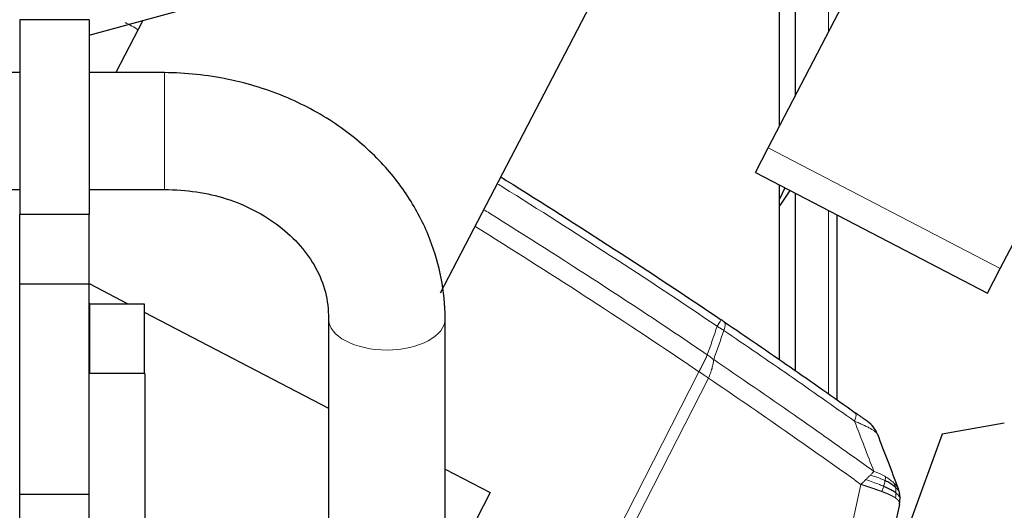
# Model space of a CAD drawing. Header units: inches. Extents: x 0 to 23760, y -13 to 16800.
# Tile 166 of 222: x 12466 to 12820, y 13878 to 14054. Entities that reach past the tile are written whole.
import ezdxf

# ---------------------------------------------------------------- set-up
doc = ezdxf.new("R2010")
doc.units = ezdxf.units.IN
doc.layers.add('254', color=7, linetype='Continuous', true_color=0xffffff)
doc.styles.add('latin_extended', font='simplex.shx')
doc.dimstyles.get("Standard").update_dxf_attribs({"dimtxt": 0.18, "dimasz": 0.18, "dimexe": 0.18, "dimexo": 0.0625, "dimgap": 0.09, "dimtad": 0, "dimtih": 1, "dimtoh": 1, "dimdec": 4, "dimzin": 0, "dimdsep": 46, "dimtxsty": 'Standard', "dimcen": 0.09, "dimadec": 0, "dimazin": 0, "dimtfac": 1, "dimtdec": 4, "dimtofl": 0, "dimtmove": 0, "dimatfit": 3, "dimfxl": 1, "dimtolj": 1, "dimtzin": 0, "dimarcsym": 0})

# ---------------------------------------------------------------- blocks, each defined once
blk = doc.blocks.new('_U6')
at = {"layer": '254', "color": 3, "linetype": 'Continuous', "lineweight": 13, "transparency": 16777216}
for p, q in [((12122.58, 14817.17), (13532.75, 14817.17)), ((13492.75, 14677.17), (13492.75, 10966.16)), ((11520.57, 10826.16), (13532.75, 10826.16))]:
    blk.add_line(p, q, dxfattribs=at)
at = {"layer": '254', "color": 3, "transparency": 16777216}
for points in [[(13516.08, 14677.17), (13469.41, 14677.17), (13492.75, 14817.17)], [(13469.41, 10966.16), (13516.08, 10966.16), (13492.75, 10826.16)]]:
    blk.add_solid(points, dxfattribs=at)
at = {"layer": 'Defpoints', "color": 0, "transparency": 16777216}
for p in [(12082.58, 14817.17), (11480.57, 10826.16), (13492.75, 10826.16)]:
    blk.add_point(p, dxfattribs=at)
at = {"layer": '254', "color": 2, "lineweight": 13, "transparency": 16777216, "insert": (13282.75, 12604.99), "char_height": 140, "attachment_point": 1, "rotation": 90, "style": 'latin_extended'}
blk.add_mtext('\\A1;3991', dxfattribs=at)

msp = doc.modelspace()

# ---------------------------------------------------------------- linework, layer by layer
at = {"layer": '254', "color": 110, "linetype": 'Continuous', "lineweight": 13}
for p, q in [((12756.375, 14049.703), (12756.375, 14187.411)), ((12517.629, 14035.141), (12517.629, 13993.141)), ((12734.75, 14008.154), (12818.129, 13964.749)), ((12756.375, 13919.795), (12756.375, 13985.631)), ((12490.829, 13927.141), (12490.829, 13952.141)), ((12671.644, 13853.068), (12709.824, 13927.744)), ((12713.275, 13925.411), (12675.311, 13851.159)), ((12751.273, 13811.615), (12768.044, 13887.266))]:
    msp.add_line(p, q, dxfattribs=at)
at = {"layer": '254', "color": 2, "linetype": 'Continuous', "lineweight": 25}
for p, q in [((12744.375, 14169.574), (12744.375, 14026.648)), ((12738.75, 14015.844), (12738.75, 14158.769)), ((12616.865, 13956.037), (12717.369, 14149.103)), ((12734.75, 14008.154), (12803.089, 14139.431)), ((12818.129, 13964.749), (12886.468, 14096.027)), ((12490.63, 14048.593), (12524.888, 14057.926)), ((12465.629, 14054.141), (12465.629, 13984.141)), ((12490.629, 14054.141), (12465.629, 14054.141)), ((12490.629, 14054.141), (12490.629, 13984.141)), ((12509.956, 14053.862), (12500.212, 14035.143)), ((12465.629, 14035.141), (12062.629, 14035.141)), ((12517.629, 14035.141), (12490.629, 14035.141)), ((12730.132, 13999.284), (12734.75, 14008.154)), ((12730.132, 13999.284), (12813.511, 13955.879)), ((12062.629, 13993.141), (12465.629, 13993.141)), ((12490.629, 13993.141), (12517.629, 13993.141)), ((12738.75, 13932.044), (12738.75, 13994.807)), ((12740.67, 13993.798), (12738.751, 13989.739)), ((12744.375, 13991.879), (12744.375, 13928.192)), ((12490.629, 13984.141), (12465.629, 13984.141)), ((12465.629, 13959.141), (12465.629, 13984.141)), ((12490.629, 13959.141), (12490.629, 13984.141)), ((12759.375, 13984.069), (12759.375, 13917.682)), ((12813.511, 13955.879), (12818.129, 13964.749)), ((12465.629, 13883.622), (12465.629, 13959.141)), ((12490.629, 13959.141), (12465.629, 13959.141)), ((12490.629, 13883.622), (12490.629, 13959.141)), ((12490.63, 13959.363), (12504.505, 13952.14)), ((12490.829, 13952.141), (12490.629, 13952.141)), ((12490.829, 13952.141), (12510.329, 13952.141)), ((12510.329, 13952.141), (12510.329, 13927.141)), ((12510.332, 13949.106), (12576.627, 13914.595)), ((12576.629, 13946.862), (12576.629, 13726.142)), ((12618.629, 13726.142), (12618.629, 13946.862)), ((12510.629, 13927.141), (12490.628, 13927.141)), ((12510.629, 13927.141), (12510.629, 13307.141)), ((12819.608, 13909.282), (12797.273, 13905.343)), ((12797.273, 13905.343), (12785.425, 13872.791)), ((12618.63, 13892.73), (12634.776, 13884.325)), ((12465.629, 13804.141), (12465.629, 13883.622)), ((12490.629, 13883.622), (12465.629, 13883.622)), ((12490.629, 13804.141), (12490.629, 13883.622)), ((12634.776, 13884.325), (12618.629, 13853.306)), ((12781.878, 13880.076), (12764.919, 13803.58))]:
    msp.add_line(p, q, dxfattribs=at)
msp.add_arc((12764.647, 13901.72), 10, 20.97557, 54.52027, dxfattribs=at)
for centre, start_param, end_param in [((12639.52, 14267.157), 3.7273749, 6.1900612), ((12470.889, 14267.157), 4.004214, 4.0212664)]:
    msp.add_ellipse(centre, major_axis=(0, 430.5), ratio=0.819152, start_param=start_param, end_param=end_param, dxfattribs=at)
at = {"layer": '254', "color": 110, "linetype": 'Continuous', "lineweight": 13}
for centre, major_axis, ratio, start_param, end_param in [((12597.629, 13946.862), (21, 0), 0.5410409, 3.1483667, 6.2823999), ((12712.174, 13938.115), (-5.593, -8.289), 0.028642, 2.3841833, 3.1415927), ((12713.347, 13937.323), (-5.598, -8.286), 0.2338533, 2.3959553, 3.1415927), ((12760.23, 13904.862), (-5.786, -8.156), 0.2320727, 2.3986346, 3.1415927)]:
    msp.add_ellipse(centre, major_axis=major_axis, ratio=ratio, start_param=start_param, end_param=end_param, dxfattribs=at)
for points in [[(12508.269, 14050.567), (12506.697, 14051.425), (12505.125, 14052.281), (12503.551, 14053.136)], [(12712.833, 13933.806), (12714.021, 13937.215), (12715.21, 13940.622), (12716.402, 13944.028)], [(12718.774, 13942.523), (12718.39, 13942.781), (12717.611, 13943.29), (12716.809, 13943.785), (12716.402, 13944.028)], [(12718.774, 13942.523), (12717.555, 13939.039), (12716.339, 13935.555), (12715.124, 13932.069)], [(12772.733, 13891.912), (12770.411, 13897.934), (12768.09, 13903.949), (12765.771, 13909.96)]]:
    msp.add_open_spline(points, degree=3, dxfattribs=at)
at = {"layer": '254', "color": 2, "linetype": 'Continuous', "lineweight": 25}
for points, knots in [([(12618.629, 13946.856), (12618.455, 13956.722), (12615.647, 13971.381), (12606.148, 13990.241), (12595.084, 14004.242), (12580.316, 14016.741), (12561.963, 14026.844), (12540.543, 14033.489), (12525.465, 14035.076), (12517.629, 14035.141)], [0, 0, 0, 0, 0.2041653, 0.3200096, 0.4423084, 0.5714457, 0.7080001, 0.8524571, 1, 1, 1, 1]), ([(12638.604, 13997.675), (12639.263, 13997.266), (12639.922, 13996.856), (12653.597, 13988.344), (12679.476, 13971.902), (12705.054, 13954.983), (12717.768, 13946.404)], [0, 0, 0, 0, 0.0246876, 0.0246876, 0.5123438, 1, 1, 1, 1]), ([(12517.629, 13993.141), (12525.633, 13993.096), (12540.479, 13990.974), (12560.2, 13980.672), (12573.732, 13965.1), (12576.654, 13953.368), (12576.629, 13946.868)], [0, 0, 0, 0, 0.238999, 0.4830102, 0.7356374, 1, 1, 1, 1]), ([(12718.945, 13945.61), (12718.751, 13945.74), (12718.557, 13945.872), (12718.164, 13946.137), (12717.967, 13946.27), (12717.768, 13946.404)], [0, 0, 0, 0, 0.5, 0.5, 1, 1, 1, 1]), ([(12718.945, 13945.61), (12726.85, 13940.269), (12734.726, 13934.882), (12746.494, 13926.734), (12750.409, 13924.007), (12758.224, 13918.529), (12762.124, 13915.779), (12766.016, 13913.017)], [0, 0, 0, 0, 0.5, 0.5, 0.75, 0.75, 1, 1, 1, 1]), ([(12770.451, 13909.863), (12770.45, 13909.864), (12770.444, 13909.868), (12770.419, 13909.886), (12770.399, 13909.901), (12770.346, 13909.939), (12770.312, 13909.963), (12770.23, 13910.021), (12770.181, 13910.056), (12770.111, 13910.106), (12770.097, 13910.116), (12770.067, 13910.137), (12770.02, 13910.17), (12769.97, 13910.206), (12769.865, 13910.281), (12769.712, 13910.39), (12769.534, 13910.517), (12769.414, 13910.602), (12769.39, 13910.619), (12769.341, 13910.655), (12769.315, 13910.672), (12769.239, 13910.727), (12769.187, 13910.764), (12769.028, 13910.877), (12768.918, 13910.955), (12768.69, 13911.118), (12768.572, 13911.202), (12768.329, 13911.374), (12768.204, 13911.463), (12768.044, 13911.577), (12768.011, 13911.6), (12767.946, 13911.646), (12767.914, 13911.67), (12767.815, 13911.74), (12767.749, 13911.787), (12767.55, 13911.928), (12767.415, 13912.024), (12767.143, 13912.217), (12767.005, 13912.315), (12766.588, 13912.611), (12766.304, 13912.813), (12766.016, 13913.017)], [0, 0, 0, 0, 0.058227, 0.058227, 0.1210119, 0.1210119, 0.1837967, 0.1837967, 0.2465816, 0.2465816, 0.2622778, 0.2622778, 0.277974, 0.3093665, 0.3093665, 0.3721513, 0.4349362, 0.4349362, 0.4506324, 0.4506324, 0.4663286, 0.4663286, 0.4977211, 0.4977211, 0.5605059, 0.5605059, 0.6232908, 0.6232908, 0.6860757, 0.6860757, 0.7017719, 0.7017719, 0.7174681, 0.7174681, 0.7488605, 0.7488605, 0.8116454, 0.8116454, 0.8744303, 0.8744303, 1, 1, 1, 1]), ([(12780.454, 13886.239), (12780.342, 13886.341), (12780.225, 13886.444), (12779.732, 13886.853), (12779.31, 13887.161), (12778.372, 13887.766), (12777.856, 13888.063), (12777.113, 13888.448), (12776.922, 13888.543), (12776.728, 13888.636)], [0, 0, 0, 0, 0.125, 0.125, 0.5, 0.5, 0.875, 0.875, 1, 1, 1, 1]), ([(12780.639, 13884.179), (12780.514, 13884.274), (12780.381, 13884.37), (12779.818, 13884.757), (12779.326, 13885.052), (12778.217, 13885.65), (12777.6, 13885.953), (12776.707, 13886.36), (12776.478, 13886.461), (12776.243, 13886.563)], [0, 0, 0, 0, 0.125, 0.125, 0.5, 0.5, 0.875, 0.875, 1, 1, 1, 1]), ([(12781.973, 13883.922), (12781.946, 13884.079), (12781.915, 13884.237), (12781.828, 13884.631), (12781.767, 13884.868), (12781.625, 13885.343), (12781.544, 13885.581), (12781.453, 13885.82)], [0, 0, 0, 0, 0.25, 0.25, 0.625, 0.625, 1, 1, 1, 1]), ([(12782.113, 13882.024), (12782.115, 13882.104), (12782.115, 13882.184), (12782.115, 13882.502), (12782.106, 13882.739), (12782.071, 13883.213), (12782.045, 13883.449), (12781.999, 13883.764), (12781.986, 13883.843), (12781.973, 13883.922)], [0, 0, 0, 0, 0.125, 0.125, 0.5, 0.5, 0.875, 0.875, 1, 1, 1, 1]), ([(12781.878, 13880.076), (12781.933, 13880.325), (12781.978, 13880.571), (12782.048, 13881.06), (12782.074, 13881.303), (12782.102, 13881.705), (12782.109, 13881.865), (12782.113, 13882.024)], [0, 0, 0, 0, 0.375, 0.375, 0.75, 0.75, 1, 1, 1, 1])]:
    msp.add_open_spline(points, degree=3, knots=knots, dxfattribs=at)
at = {"layer": '254', "color": 110, "linetype": 'Continuous', "lineweight": 13}
for points, knots in [([(12716.402, 13944.028), (12703.704, 13952.597), (12678.159, 13969.495), (12652.312, 13985.918), (12638.655, 13994.42), (12637.997, 13994.83), (12637.339, 13995.239)], [0, 0, 0, 0, 0.4876562, 0.9753124, 0.9753124, 1, 1, 1, 1]), ([(12632.489, 13985.914), (12633.165, 13985.494), (12647.053, 13976.852), (12673.987, 13959.724), (12699.937, 13942.528), (12712.833, 13933.806)], [0, 0, 0, 0, 0.0249253, 0.5124627, 1, 1, 1, 1]), ([(12709.824, 13927.744), (12696.977, 13936.438), (12671.126, 13953.58), (12644.161, 13970.741), (12630.189, 13979.438), (12629.381, 13979.94)], [0, 0, 0, 0, 0.4851131, 0.9702262, 1, 1, 1, 1]), ([(12765.771, 13909.96), (12761.885, 13912.719), (12757.992, 13915.466), (12750.189, 13920.939), (12746.28, 13923.664), (12734.53, 13931.805), (12726.667, 13937.187), (12718.774, 13942.523)], [0, 0, 0, 0, 0.25, 0.25, 0.5, 0.5, 1, 1, 1, 1]), ([(12709.824, 13927.744), (12709.832, 13927.759), (12709.848, 13927.789), (12709.872, 13927.834), (12709.896, 13927.879), (12709.919, 13927.924), (12709.943, 13927.968), (12709.966, 13928.013), (12709.99, 13928.058), (12710.014, 13928.103), (12710.037, 13928.147), (12710.061, 13928.192), (12710.084, 13928.237), (12710.108, 13928.281), (12710.131, 13928.326), (12710.155, 13928.371), (12710.178, 13928.415), (12710.202, 13928.46), (12710.225, 13928.504), (12710.249, 13928.549), (12710.272, 13928.593), (12710.295, 13928.638), (12710.319, 13928.682), (12710.342, 13928.727), (12710.365, 13928.771), (12710.389, 13928.815), (12710.412, 13928.86), (12710.435, 13928.904), (12710.458, 13928.948), (12710.481, 13928.992), (12710.504, 13929.037), (12710.527, 13929.081), (12710.55, 13929.125), (12710.573, 13929.169), (12710.596, 13929.213), (12710.619, 13929.257), (12710.642, 13929.3), (12710.665, 13929.344), (12710.688, 13929.388), (12710.711, 13929.432), (12710.734, 13929.476), (12710.756, 13929.519), (12710.779, 13929.563), (12710.802, 13929.606), (12710.824, 13929.65), (12710.847, 13929.693), (12710.869, 13929.737), (12710.892, 13929.78), (12710.914, 13929.823), (12710.937, 13929.866), (12710.959, 13929.909), (12710.981, 13929.952), (12711.003, 13929.995), (12711.026, 13930.038), (12711.048, 13930.081), (12711.07, 13930.124), (12711.092, 13930.167), (12711.114, 13930.21), (12711.136, 13930.252), (12711.158, 13930.295), (12711.18, 13930.337), (12711.201, 13930.38), (12711.223, 13930.422), (12711.245, 13930.464), (12711.266, 13930.506), (12711.288, 13930.548), (12711.31, 13930.59), (12711.331, 13930.632), (12711.352, 13930.674), (12711.374, 13930.716), (12711.395, 13930.758), (12711.416, 13930.799), (12711.438, 13930.841), (12711.459, 13930.882), (12711.48, 13930.924), (12711.501, 13930.965), (12711.528, 13931.018), (12711.561, 13931.083), (12711.6, 13931.16), (12711.638, 13931.237), (12711.676, 13931.313), (12711.714, 13931.389), (12711.752, 13931.464), (12711.789, 13931.54), (12711.826, 13931.614), (12711.863, 13931.689), (12711.9, 13931.763), (12711.936, 13931.837), (12711.972, 13931.911), (12712.007, 13931.984), (12712.042, 13932.057), (12712.077, 13932.129), (12712.112, 13932.202), (12712.146, 13932.273), (12712.18, 13932.345), (12712.214, 13932.416), (12712.247, 13932.486), (12712.28, 13932.556), (12712.312, 13932.626), (12712.344, 13932.695), (12712.376, 13932.764), (12712.407, 13932.833), (12712.439, 13932.901), (12712.469, 13932.969), (12712.5, 13933.036), (12712.529, 13933.103), (12712.559, 13933.169), (12712.588, 13933.235), (12712.617, 13933.3), (12712.645, 13933.365), (12712.673, 13933.43), (12712.701, 13933.494), (12712.728, 13933.557), (12712.755, 13933.62), (12712.781, 13933.683), (12712.807, 13933.745), (12712.824, 13933.786), (12712.833, 13933.806)], [0, 0, 0, 0, 0.0066687, 0.0133374, 0.0200061, 0.0266746, 0.0333432, 0.0400116, 0.0466801, 0.0533484, 0.0600168, 0.066685, 0.0733532, 0.0800214, 0.0866895, 0.0933575, 0.1000255, 0.1066935, 0.1133614, 0.1200292, 0.126697, 0.1333647, 0.1400324, 0.1467001, 0.1533676, 0.1600352, 0.1667026, 0.1733701, 0.1800374, 0.1867047, 0.193372, 0.2000392, 0.2067064, 0.2133735, 0.2200405, 0.2267075, 0.2333745, 0.2400414, 0.2467082, 0.253375, 0.2600418, 0.2667085, 0.2733751, 0.2800417, 0.2867082, 0.2933747, 0.3000412, 0.3067075, 0.3133739, 0.3200401, 0.3267064, 0.3333725, 0.3400387, 0.3467047, 0.3533708, 0.3600367, 0.3667026, 0.3733685, 0.3800343, 0.3867001, 0.3933658, 0.4000315, 0.4066971, 0.4133626, 0.4200281, 0.4266936, 0.433359, 0.4400243, 0.4466896, 0.4533549, 0.4600201, 0.4666852, 0.4733503, 0.4800154, 0.4866804, 0.4933453, 0.5000102, 0.5125098, 0.5250093, 0.5375088, 0.5500082, 0.5625077, 0.5750071, 0.5875066, 0.600006, 0.6125054, 0.6250049, 0.6375043, 0.6500037, 0.6625032, 0.6750026, 0.6875021, 0.7000016, 0.7125011, 0.7250006, 0.7375001, 0.7499997, 0.7624993, 0.7749989, 0.7874985, 0.7999982, 0.812498, 0.8249977, 0.8374975, 0.8499974, 0.8624973, 0.8749972, 0.8874972, 0.8999973, 0.9124974, 0.9249976, 0.9374978, 0.9499981, 0.9624985, 0.9749989, 0.9874994, 1, 1, 1, 1]), ([(12715.124, 13932.069), (12714.751, 13932.363), (12714.379, 13932.665), (12713.621, 13933.255), (12713.234, 13933.542), (12712.833, 13933.806)], [0, 0, 0, 0, 0.5, 0.5, 1, 1, 1, 1]), ([(12713.275, 13925.411), (12713.521, 13925.994), (12713.752, 13926.582), (12714.172, 13927.748), (12714.36, 13928.327), (12714.682, 13929.459), (12714.816, 13930.011), (12715.019, 13931.075), (12715.089, 13931.586), (12715.124, 13932.069)], [0, 0, 0, 0, 0.25, 0.25, 0.5, 0.5, 0.75, 0.75, 1, 1, 1, 1]), ([(12715.124, 13932.069), (12724.817, 13925.514), (12734.464, 13918.89), (12748.867, 13908.85), (12753.657, 13905.486), (12763.213, 13898.725), (12767.979, 13895.327), (12772.733, 13891.912)], [0, 0, 0, 0, 0.5, 0.5, 0.75, 0.75, 1, 1, 1, 1]), ([(12713.275, 13925.411), (12713.258, 13925.423), (12713.224, 13925.448), (12713.171, 13925.487), (12713.118, 13925.525), (12713.063, 13925.565), (12713.007, 13925.605), (12712.951, 13925.645), (12712.893, 13925.687), (12712.834, 13925.729), (12712.773, 13925.771), (12712.712, 13925.814), (12712.649, 13925.858), (12712.586, 13925.902), (12712.521, 13925.947), (12712.455, 13925.993), (12712.388, 13926.039), (12712.32, 13926.086), (12712.251, 13926.134), (12712.18, 13926.182), (12712.109, 13926.23), (12712.036, 13926.28), (12711.962, 13926.33), (12711.887, 13926.38), (12711.81, 13926.431), (12711.733, 13926.483), (12711.655, 13926.536), (12711.528, 13926.62), (12711.359, 13926.732), (12711.152, 13926.869), (12710.96, 13926.997), (12710.783, 13927.114), (12710.62, 13927.221), (12710.473, 13927.318), (12710.341, 13927.405), (12710.224, 13927.482), (12710.122, 13927.549), (12710.035, 13927.606), (12709.963, 13927.653), (12709.907, 13927.69), (12709.866, 13927.717), (12709.84, 13927.734), (12709.828, 13927.742), (12709.824, 13927.744)], [0, 0, 0, 0, 0.0155037, 0.0313049, 0.0474035, 0.0637997, 0.0804935, 0.097485, 0.1147743, 0.1323613, 0.1502462, 0.1684289, 0.1869096, 0.2056883, 0.224765, 0.2441397, 0.2638126, 0.2837835, 0.3040527, 0.32462, 0.3454856, 0.3666494, 0.3881116, 0.409872, 0.4319308, 0.454288, 0.4769435, 0.4998975, 0.5635611, 0.6228928, 0.6778927, 0.7285606, 0.7748966, 0.8169007, 0.8545729, 0.8879131, 0.9169214, 0.9415977, 0.9619421, 0.9779545, 0.989635, 0.9969835, 1, 1, 1, 1]), ([(12768.044, 13887.266), (12763.522, 13890.507), (12758.989, 13893.732), (12749.903, 13900.152), (12745.349, 13903.346), (12731.656, 13912.883), (12722.486, 13919.178), (12713.275, 13925.411)], [0, 0, 0, 0, 0.25, 0.25, 0.5, 0.5, 1, 1, 1, 1]), ([(12773.985, 13905.3), (12773.961, 13905.36), (12773.928, 13905.424), (12773.841, 13905.557), (12773.787, 13905.627), (12773.595, 13905.844), (12773.426, 13906), (12773.19, 13906.189), (12773.163, 13906.21), (12773.107, 13906.253), (12773.079, 13906.274), (12772.992, 13906.34), (12772.932, 13906.383), (12772.744, 13906.517), (12772.475, 13906.7), (12772.167, 13906.891), (12771.922, 13907.038), (12771.796, 13907.113), (12771.664, 13907.189), (12771.576, 13907.239), (12771.531, 13907.265), (12771.121, 13907.495), (12770.725, 13907.705), (12770.086, 13908.029), (12769.865, 13908.138), (12769.523, 13908.304), (12769.407, 13908.36), (12769.172, 13908.472), (12769.052, 13908.528), (12768.447, 13908.81), (12767.94, 13909.037), (12766.886, 13909.496), (12766.338, 13909.727), (12765.771, 13909.96)], [0, 0, 0, 0, 0.0625, 0.0625, 0.125, 0.125, 0.25, 0.25, 0.265625, 0.265625, 0.28125, 0.28125, 0.3125, 0.3125, 0.375, 0.4375, 0.4375, 0.46875, 0.484375, 0.484375, 0.5, 0.5, 0.625, 0.625, 0.6875, 0.6875, 0.71875, 0.71875, 0.75, 0.75, 0.875, 0.875, 1, 1, 1, 1]), ([(12769.819, 13888.979), (12770.104, 13889.254), (12770.379, 13889.526), (12770.908, 13890.057), (12771.162, 13890.316), (12771.403, 13890.567)], [0, 0, 0, 0, 0.5, 0.5, 1, 1, 1, 1]), ([(12771.403, 13890.567), (12771.65, 13890.811), (12771.885, 13891.047), (12772.33, 13891.496), (12772.539, 13891.71), (12772.733, 13891.912)], [0, 0, 0, 0, 0.5, 0.5, 1, 1, 1, 1]), ([(12776.728, 13888.636), (12776.339, 13888.824), (12775.933, 13889.007), (12774.25, 13889.712), (12772.856, 13890.184), (12771.403, 13890.567)], [0, 0, 0, 0, 0.25, 0.25, 1, 1, 1, 1]), ([(12776.94, 13890.017), (12776.624, 13890.21), (12776.296, 13890.399), (12774.946, 13891.119), (12773.849, 13891.585), (12772.733, 13891.912)], [0, 0, 0, 0, 0.25, 0.25, 1, 1, 1, 1]), ([(12768.044, 13887.266), (12768.355, 13887.552), (12768.659, 13887.839), (12769.251, 13888.412), (12769.54, 13888.697), (12769.819, 13888.979)], [0, 0, 0, 0, 0.5, 0.5, 1, 1, 1, 1]), ([(12775.541, 13884.718), (12775.528, 13884.723), (12775.502, 13884.732), (12775.462, 13884.747), (12775.421, 13884.762), (12775.38, 13884.778), (12775.338, 13884.793), (12775.295, 13884.809), (12775.252, 13884.825), (12775.208, 13884.841), (12775.163, 13884.858), (12775.117, 13884.874), (12775.071, 13884.891), (12775.023, 13884.908), (12774.976, 13884.926), (12774.927, 13884.943), (12774.878, 13884.961), (12774.828, 13884.979), (12774.777, 13884.997), (12774.725, 13885.016), (12774.673, 13885.035), (12774.62, 13885.054), (12774.566, 13885.073), (12774.511, 13885.092), (12774.456, 13885.112), (12774.4, 13885.132), (12774.343, 13885.152), (12774.285, 13885.173), (12774.226, 13885.193), (12774.167, 13885.214), (12774.107, 13885.235), (12774.046, 13885.257), (12773.984, 13885.279), (12773.921, 13885.3), (12773.858, 13885.323), (12773.793, 13885.345), (12773.728, 13885.368), (12773.662, 13885.391), (12773.595, 13885.414), (12773.528, 13885.437), (12773.459, 13885.461), (12773.39, 13885.485), (12773.32, 13885.509), (12773.249, 13885.534), (12773.177, 13885.558), (12773.104, 13885.583), (12773.03, 13885.609), (12772.956, 13885.634), (12772.88, 13885.66), (12772.804, 13885.686), (12772.727, 13885.712), (12772.649, 13885.739), (12772.57, 13885.766), (12772.49, 13885.793), (12772.409, 13885.82), (12772.328, 13885.848), (12772.245, 13885.876), (12772.161, 13885.904), (12772.077, 13885.933), (12771.992, 13885.961), (12771.905, 13885.991), (12771.818, 13886.02), (12771.73, 13886.049), (12771.641, 13886.079), (12771.551, 13886.109), (12771.46, 13886.14), (12771.368, 13886.171), (12771.276, 13886.202), (12771.182, 13886.233), (12771.087, 13886.265), (12770.992, 13886.296), (12770.895, 13886.329), (12770.797, 13886.361), (12770.699, 13886.394), (12770.599, 13886.427), (12770.499, 13886.46), (12770.398, 13886.494), (12770.295, 13886.527), (12770.192, 13886.562), (12770.088, 13886.596), (12769.982, 13886.631), (12769.876, 13886.666), (12769.769, 13886.701), (12769.661, 13886.737), (12769.552, 13886.773), (12769.442, 13886.809), (12769.33, 13886.845), (12769.218, 13886.882), (12769.105, 13886.919), (12768.991, 13886.957), (12768.876, 13886.994), (12768.76, 13887.032), (12768.644, 13887.07), (12768.526, 13887.109), (12768.407, 13887.148), (12768.287, 13887.187), (12768.166, 13887.226), (12768.085, 13887.253), (12768.044, 13887.266)], [0, 0, 0, 0, 0.0060657, 0.012223, 0.0184718, 0.0248123, 0.0312443, 0.0377679, 0.0443831, 0.0510899, 0.0578883, 0.0647782, 0.0717598, 0.0788329, 0.0859977, 0.093254, 0.1006019, 0.1080414, 0.1155725, 0.1231952, 0.1309095, 0.1387154, 0.1466129, 0.1546019, 0.1626826, 0.1708549, 0.1791188, 0.1874742, 0.1959213, 0.20446, 0.2130903, 0.2218121, 0.2306256, 0.2395307, 0.2485274, 0.2576156, 0.2667955, 0.276067, 0.2854301, 0.2948848, 0.3044311, 0.314069, 0.3237985, 0.3336196, 0.3435324, 0.3535367, 0.3636326, 0.3738202, 0.3840993, 0.3944701, 0.4049324, 0.4154864, 0.426132, 0.4368691, 0.4476979, 0.4586183, 0.4696303, 0.480734, 0.4919292, 0.503216, 0.5145945, 0.5260645, 0.5376262, 0.5492795, 0.5610244, 0.5728609, 0.584789, 0.5968087, 0.60892, 0.621123, 0.6334175, 0.6458037, 0.6582815, 0.6708509, 0.6835119, 0.6962645, 0.7091087, 0.7220445, 0.735072, 0.748191, 0.7614017, 0.774704, 0.7880979, 0.8015834, 0.8151605, 0.8288293, 0.8425896, 0.8564416, 0.8703852, 0.8844204, 0.8985472, 0.9127656, 0.9270756, 0.9414773, 0.9559705, 0.9705554, 0.9852319, 1, 1, 1, 1]), ([(12776.243, 13886.563), (12775.774, 13886.767), (12775.283, 13886.971), (12773.247, 13887.787), (12771.558, 13888.395), (12769.819, 13888.979)], [0, 0, 0, 0, 0.25, 0.25, 1, 1, 1, 1]), ([(12776.243, 13886.563), (12776.27, 13886.652), (12776.296, 13886.741), (12776.397, 13887.098), (12776.467, 13887.368), (12776.589, 13887.897), (12776.641, 13888.155), (12776.701, 13888.479), (12776.715, 13888.559), (12776.728, 13888.636)], [0, 0, 0, 0, 0.125, 0.125, 0.5, 0.5, 0.875, 0.875, 1, 1, 1, 1]), ([(12776.728, 13888.636), (12776.754, 13888.792), (12776.777, 13888.939), (12776.828, 13889.283), (12776.851, 13889.467), (12776.896, 13889.783), (12776.916, 13889.915), (12776.94, 13890.017)], [0, 0, 0, 0, 0.25, 0.25, 0.625, 0.625, 1, 1, 1, 1]), ([(12780.059, 13887.609), (12779.962, 13887.705), (12779.86, 13887.802), (12779.436, 13888.197), (12779.077, 13888.503), (12778.291, 13889.117), (12777.863, 13889.424), (12777.254, 13889.821), (12777.099, 13889.92), (12776.94, 13890.017)], [0, 0, 0, 0, 0.125, 0.125, 0.5, 0.5, 0.875, 0.875, 1, 1, 1, 1]), ([(12780.454, 13886.239), (12780.424, 13886.394), (12780.391, 13886.542), (12780.306, 13886.886), (12780.25, 13887.069), (12780.146, 13887.382), (12780.098, 13887.511), (12780.059, 13887.609)], [0, 0, 0, 0, 0.25, 0.25, 0.625, 0.625, 1, 1, 1, 1]), ([(12781.453, 13885.82), (12781.351, 13886.086), (12781.057, 13886.528), (12780.43, 13887.232), (12780.254, 13887.417), (12780.059, 13887.609)], [0, 0, 0, 0, 0.75, 0.75, 1, 1, 1, 1]), ([(12775.541, 13884.718), (12775.628, 13884.898), (12775.719, 13885.103), (12775.899, 13885.549), (12775.99, 13885.791), (12776.134, 13886.213), (12776.19, 13886.387), (12776.243, 13886.563)], [0, 0, 0, 0, 0.375, 0.375, 0.75, 0.75, 1, 1, 1, 1]), ([(12780.509, 13882.386), (12780.5, 13882.392), (12780.482, 13882.405), (12780.454, 13882.423), (12780.427, 13882.442), (12780.399, 13882.461), (12780.37, 13882.48), (12780.342, 13882.499), (12780.313, 13882.518), (12780.284, 13882.537), (12780.254, 13882.556), (12780.224, 13882.575), (12780.194, 13882.594), (12780.163, 13882.613), (12780.132, 13882.633), (12780.101, 13882.652), (12780.069, 13882.671), (12780.037, 13882.691), (12780.005, 13882.71), (12779.972, 13882.73), (12779.939, 13882.749), (12779.906, 13882.769), (12779.872, 13882.789), (12779.838, 13882.809), (12779.804, 13882.828), (12779.769, 13882.848), (12779.734, 13882.868), (12779.699, 13882.888), (12779.663, 13882.908), (12779.627, 13882.928), (12779.59, 13882.948), (12779.553, 13882.969), (12779.516, 13882.989), (12779.478, 13883.009), (12779.44, 13883.03), (12779.402, 13883.05), (12779.363, 13883.07), (12779.324, 13883.091), (12779.285, 13883.112), (12779.245, 13883.132), (12779.205, 13883.153), (12779.164, 13883.174), (12779.123, 13883.195), (12779.082, 13883.216), (12779.04, 13883.237), (12778.998, 13883.258), (12778.956, 13883.279), (12778.913, 13883.3), (12778.87, 13883.321), (12778.826, 13883.342), (12778.782, 13883.364), (12778.738, 13883.385), (12778.693, 13883.407), (12778.648, 13883.428), (12778.603, 13883.45), (12778.557, 13883.471), (12778.51, 13883.493), (12778.464, 13883.515), (12778.417, 13883.537), (12778.369, 13883.559), (12778.321, 13883.581), (12778.273, 13883.603), (12778.224, 13883.625), (12778.175, 13883.647), (12778.126, 13883.669), (12778.076, 13883.692), (12778.026, 13883.714), (12777.975, 13883.736), (12777.924, 13883.759), (12777.872, 13883.781), (12777.82, 13883.804), (12777.768, 13883.827), (12777.716, 13883.85), (12777.662, 13883.873), (12777.609, 13883.895), (12777.555, 13883.918), (12777.501, 13883.942), (12777.446, 13883.965), (12777.391, 13883.988), (12777.335, 13884.011), (12777.279, 13884.034), (12777.223, 13884.058), (12777.166, 13884.081), (12777.109, 13884.105), (12777.051, 13884.129), (12776.993, 13884.152), (12776.935, 13884.176), (12776.876, 13884.2), (12776.816, 13884.224), (12776.757, 13884.248), (12776.697, 13884.272), (12776.636, 13884.296), (12776.575, 13884.32), (12776.514, 13884.345), (12776.452, 13884.369), (12776.389, 13884.393), (12776.327, 13884.418), (12776.264, 13884.442), (12776.2, 13884.467), (12776.136, 13884.492), (12776.072, 13884.517), (12776.007, 13884.541), (12775.942, 13884.566), (12775.876, 13884.591), (12775.81, 13884.617), (12775.744, 13884.642), (12775.677, 13884.667), (12775.609, 13884.692), (12775.564, 13884.709), (12775.541, 13884.718)], [0, 0, 0, 0, 0.0082024, 0.0164263, 0.0246716, 0.0329384, 0.0412265, 0.0495362, 0.0578672, 0.0662198, 0.0745938, 0.0829892, 0.0914062, 0.0998446, 0.1083045, 0.1167859, 0.1252887, 0.1338131, 0.1423589, 0.1509263, 0.1595151, 0.1681255, 0.1767574, 0.1854108, 0.1940858, 0.2027822, 0.2115002, 0.2202398, 0.2290008, 0.2377835, 0.2465876, 0.2554134, 0.2642606, 0.2731295, 0.2820199, 0.2909319, 0.2998654, 0.3088206, 0.3177973, 0.3267956, 0.3358154, 0.3448569, 0.35392, 0.3630047, 0.3721109, 0.3812388, 0.3903883, 0.3995594, 0.4087522, 0.4179665, 0.4272025, 0.4364601, 0.4457393, 0.4550402, 0.4643627, 0.4737069, 0.4830727, 0.4924601, 0.5018692, 0.5113, 0.5207524, 0.5302265, 0.5397222, 0.5492397, 0.5587788, 0.5683395, 0.577922, 0.5875261, 0.5971519, 0.6067994, 0.6164686, 0.6261595, 0.6358721, 0.6456064, 0.6553624, 0.6651401, 0.6749395, 0.6847606, 0.6946034, 0.704468, 0.7143542, 0.7242622, 0.734192, 0.7441434, 0.7541166, 0.7641115, 0.7741282, 0.7841666, 0.7942268, 0.8043087, 0.8144123, 0.8245377, 0.8346848, 0.8448538, 0.8550444, 0.8652568, 0.875491, 0.885747, 0.8960247, 0.9063242, 0.9166455, 0.9269886, 0.9373534, 0.9477401, 0.9581485, 0.9685787, 0.9790306, 0.9895044, 1, 1, 1, 1]), ([(12780.639, 13884.179), (12780.639, 13884.266), (12780.638, 13884.354), (12780.631, 13884.707), (12780.618, 13884.975), (12780.57, 13885.501), (12780.537, 13885.758), (12780.483, 13886.082), (12780.468, 13886.162), (12780.454, 13886.239)], [0, 0, 0, 0, 0.125, 0.125, 0.5, 0.5, 0.875, 0.875, 1, 1, 1, 1]), ([(12781.973, 13883.922), (12781.884, 13884.444), (12781.578, 13885.027), (12780.876, 13885.832), (12780.677, 13886.035), (12780.454, 13886.239)], [0, 0, 0, 0, 0.75, 0.75, 1, 1, 1, 1]), ([(12780.509, 13882.386), (12780.532, 13882.557), (12780.556, 13882.754), (12780.599, 13883.185), (12780.617, 13883.42), (12780.635, 13883.834), (12780.639, 13884.005), (12780.639, 13884.179)], [0, 0, 0, 0, 0.375, 0.375, 0.75, 0.75, 1, 1, 1, 1]), ([(12782.113, 13882.024), (12782.124, 13882.528), (12781.856, 13883.058), (12781.108, 13883.8), (12780.889, 13883.988), (12780.639, 13884.179)], [0, 0, 0, 0, 0.75, 0.75, 1, 1, 1, 1]), ([(12781.878, 13880.076), (12781.88, 13880.082), (12781.882, 13880.095), (12781.886, 13880.114), (12781.89, 13880.133), (12781.893, 13880.152), (12781.896, 13880.171), (12781.899, 13880.19), (12781.902, 13880.208), (12781.904, 13880.227), (12781.907, 13880.246), (12781.909, 13880.265), (12781.911, 13880.284), (12781.912, 13880.303), (12781.913, 13880.322), (12781.914, 13880.341), (12781.915, 13880.36), (12781.916, 13880.379), (12781.916, 13880.398), (12781.916, 13880.416), (12781.916, 13880.435), (12781.916, 13880.454), (12781.915, 13880.473), (12781.914, 13880.492), (12781.913, 13880.511), (12781.912, 13880.53), (12781.91, 13880.549), (12781.908, 13880.568), (12781.906, 13880.587), (12781.904, 13880.606), (12781.901, 13880.625), (12781.899, 13880.644), (12781.895, 13880.663), (12781.892, 13880.682), (12781.888, 13880.701), (12781.885, 13880.72), (12781.88, 13880.739), (12781.876, 13880.758), (12781.871, 13880.777), (12781.866, 13880.796), (12781.861, 13880.815), (12781.856, 13880.834), (12781.85, 13880.853), (12781.844, 13880.872), (12781.838, 13880.891), (12781.831, 13880.91), (12781.824, 13880.93), (12781.817, 13880.949), (12781.81, 13880.968), (12781.802, 13880.987), (12781.795, 13881.006), (12781.786, 13881.025), (12781.778, 13881.044), (12781.769, 13881.064), (12781.76, 13881.083), (12781.751, 13881.102), (12781.741, 13881.121), (12781.732, 13881.14), (12781.722, 13881.16), (12781.711, 13881.179), (12781.701, 13881.198), (12781.69, 13881.217), (12781.678, 13881.237), (12781.667, 13881.256), (12781.655, 13881.275), (12781.643, 13881.295), (12781.631, 13881.314), (12781.618, 13881.333), (12781.605, 13881.353), (12781.592, 13881.372), (12781.578, 13881.392), (12781.564, 13881.411), (12781.55, 13881.43), (12781.536, 13881.45), (12781.521, 13881.469), (12781.506, 13881.489), (12781.491, 13881.508), (12781.475, 13881.528), (12781.459, 13881.547), (12781.443, 13881.567), (12781.426, 13881.587), (12781.409, 13881.606), (12781.392, 13881.626), (12781.375, 13881.645), (12781.357, 13881.665), (12781.339, 13881.685), (12781.321, 13881.704), (12781.302, 13881.724), (12781.283, 13881.744), (12781.264, 13881.763), (12781.244, 13881.783), (12781.224, 13881.803), (12781.204, 13881.823), (12781.184, 13881.843), (12781.163, 13881.862), (12781.142, 13881.882), (12781.12, 13881.902), (12781.098, 13881.922), (12781.076, 13881.942), (12781.054, 13881.962), (12781.031, 13881.982), (12781.008, 13882.002), (12780.985, 13882.022), (12780.961, 13882.042), (12780.937, 13882.062), (12780.913, 13882.082), (12780.888, 13882.102), (12780.863, 13882.122), (12780.838, 13882.142), (12780.812, 13882.163), (12780.786, 13882.183), (12780.76, 13882.203), (12780.733, 13882.223), (12780.706, 13882.243), (12780.679, 13882.264), (12780.652, 13882.284), (12780.624, 13882.304), (12780.595, 13882.325), (12780.567, 13882.345), (12780.538, 13882.365), (12780.518, 13882.379), (12780.509, 13882.386)], [0, 0, 0, 0, 0.007775, 0.0155603, 0.0233558, 0.0311618, 0.038978, 0.0468046, 0.0546416, 0.0624889, 0.0703466, 0.0782147, 0.0860931, 0.093982, 0.1018813, 0.109791, 0.1177112, 0.1256417, 0.1335828, 0.1415343, 0.1494962, 0.1574687, 0.1654516, 0.173445, 0.1814489, 0.1894634, 0.1974883, 0.2055238, 0.2135699, 0.2216264, 0.2296936, 0.2377713, 0.2458596, 0.2539585, 0.2620679, 0.270188, 0.2783187, 0.28646, 0.2946119, 0.3027745, 0.3109477, 0.3191316, 0.3273261, 0.3355314, 0.3437472, 0.3519738, 0.3602111, 0.3684591, 0.3767178, 0.3849872, 0.3932673, 0.4015582, 0.4098598, 0.4181722, 0.4264954, 0.4348293, 0.443174, 0.4515295, 0.4598958, 0.4682728, 0.4766607, 0.4850594, 0.493469, 0.5018893, 0.5103206, 0.5187626, 0.5272155, 0.5356793, 0.544154, 0.5526395, 0.561136, 0.5696433, 0.5781615, 0.5866906, 0.5952307, 0.6037817, 0.6123436, 0.6209165, 0.6295003, 0.638095, 0.6467007, 0.6553174, 0.6639451, 0.6725838, 0.6812334, 0.6898941, 0.6985657, 0.7072484, 0.7159421, 0.7246468, 0.7333625, 0.7420893, 0.7508272, 0.759576, 0.768336, 0.777107, 0.7858891, 0.7946823, 0.8034866, 0.812302, 0.8211284, 0.829966, 0.8388147, 0.8476746, 0.8565455, 0.8654276, 0.8743209, 0.8832252, 0.8921408, 0.9010675, 0.9100054, 0.9189544, 0.9279147, 0.9368861, 0.9458688, 0.9548626, 0.9638676, 0.9728839, 0.9819114, 0.9909501, 1, 1, 1, 1])]:
    msp.add_open_spline(points, degree=3, knots=knots, dxfattribs=at)
at = {"layer": '254', "color": 2, "linetype": 'Continuous', "lineweight": 25}
msp.add_open_spline([(12773.985, 13905.3), (12776.471, 13898.813), (12778.961, 13892.32), (12781.453, 13885.82)], degree=3, dxfattribs=at)

# ---------------------------------------------------------------- dimensions: what is measured, and where the dimension line sits
at = {"layer": '254', "color": 2, "linetype": 'Continuous', "lineweight": 13}
dim = msp.add_linear_dim(base=(13492.745, 10826.157), p1=(12082.577, 14817.166), p2=(11480.574, 10826.157), angle=90, dimstyle='Standard', override={"dimscale": 40, "dimtxt": 3.5, "dimasz": 3.5, "dimexe": 1, "dimexo": 1, "dimgap": 1.75, "dimtad": 1, "dimtih": 0, "dimtoh": 0, "dimdec": 0, "dimlfac": 1, "dimzin": 8, "dimdsep": 46, "dimlunit": 2, "dimtxsty": 'latin_extended', "dimsah": 1, "dimse1": 0, "dimse2": 0, "dimsd1": 0, "dimsd2": 0, "dimclrd": 3, "dimclre": 3, "dimclrt": 2, "dimtol": 0, "dimtm": -0.1, "dimtfac": 0.714286, "dimtdec": 3, "dimtofl": 1, "dimtmove": 0, "dimtzin": 8, "dimlwd": 13, "dimlwe": 13}, dxfattribs=at)
dim.commit()
dim.dimension.update_dxf_attribs({"geometry": '_U6', "text_midpoint": (13492.745, 12821.661), "dimtype": 160})

doc.saveas('drawing.dxf')
